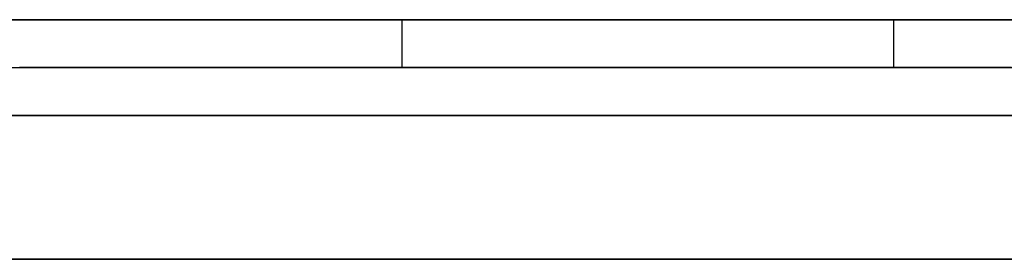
# Model space of a CAD drawing. Extents: x -3.09 to 3.09, y 0 to 2.31.
# Tile 88 of 177: x -2.12111 to -2.119055, y 2.2345 to 2.235. Entities that reach past the tile are written whole.
import ezdxf

# ---------------------------------------------------------------- set-up
doc = ezdxf.new("R2010")
doc.units = 0
doc.layers.get('0').update_dxf_attribs({"linetype": 'CONTINUOUS'})

# ---------------------------------------------------------------- blocks, each defined once
blk = doc.blocks.new('*U1')
at = {"extrusion": (0, 1, 0)}
for p, q in [((3.018, 2.235, -0.83), (-3.018, 2.235, -0.83)), ((-3.018, 2.235, 0.83), (3.018, 2.235, 0.83)), ((-2.798, 2.235, -0.725), (-1.678, 2.235, -0.725)), ((-1.678, 2.235, -0.365), (-2.798, 2.235, -0.365)), ((-2.1151818, 2.235, -0.0015024), (-2.1293268, 2.235, -0.0015024)), ((-2.1203121, 2.235, -0.0292793), (-2.1192861, 2.235, -0.0144747)), ((-2.1293268, 2.2349, -0.0015024), (-2.1151818, 2.2349, -0.0015024)), ((-2.1192861, 2.2349, -0.0144747), (-2.1203121, 2.2349, -0.0292793)), ((-1.678, 2.2348, -0.725), (-2.798, 2.2348, -0.725)), ((-2.798, 2.2348, -0.365), (-1.678, 2.2348, -0.365))]:
    blk.add_line(p, q, dxfattribs=at)
for p, q in [((3.018, 2.235, -0.83), (-3.018, 2.235, -0.83)), ((-2.798, 2.235, -0.725), (-1.678, 2.235, -0.725)), ((-2.1203121, 2.235, -0.0292793), (-2.1203121, 2.2349, -0.0292793)), ((-2.1192861, 2.235, -0.0144747), (-2.1192861, 2.2349, -0.0144747)), ((-1.678, 2.2348, -0.725), (-2.798, 2.2348, -0.725))]:
    blk.add_line(p, q)
at = {"extrusion": (0, 0, -1)}
for p, q in [((-3.018, 2.235, 0.83), (3.018, 2.235, 0.83)), ((-1.678, 2.235, -0.365), (-2.798, 2.235, -0.365)), ((-2.1151818, 2.235, -0.0015024), (-2.1293268, 2.235, -0.0015024)), ((-2.1293268, 2.2349, -0.0015024), (-2.1151818, 2.2349, -0.0015024)), ((-2.798, 2.2348, -0.365), (-1.678, 2.2348, -0.365))]:
    blk.add_line(p, q, dxfattribs=at)
at = {"extrusion": (-0.997607, 0, 0.069141)}
for p, q in [((-2.1203121, 2.235, -0.0292793), (-2.1192861, 2.235, -0.0144747)), ((-2.1203121, 2.235, -0.0292793), (-2.1203121, 2.2349, -0.0292793)), ((-2.1192861, 2.235, -0.0144747), (-2.1192861, 2.2349, -0.0144747)), ((-2.1192861, 2.2349, -0.0144747), (-2.1203121, 2.2349, -0.0292793))]:
    blk.add_line(p, q, dxfattribs=at)
for points in [[(-2.12112, 2.235, -0.0355549), (-2.12109, 2.235, -0.0354233), (-2.12107, 2.235, -0.0352905), (-2.12104, 2.235, -0.0351567), (-2.12101, 2.235, -0.0350218), (-2.12099, 2.235, -0.0348858), (-2.12096, 2.235, -0.0347488), (-2.12094, 2.235, -0.0346107), (-2.12091, 2.235, -0.0344715), (-2.12089, 2.235, -0.0343313), (-2.12087, 2.235, -0.03419), (-2.12084, 2.235, -0.0340476), (-2.12082, 2.235, -0.0339041), (-2.1208, 2.235, -0.0337596), (-2.12078, 2.235, -0.033614), (-2.12075, 2.235, -0.0334674), (-2.12073, 2.235, -0.0333197), (-2.12071, 2.235, -0.0331709), (-2.12069, 2.235, -0.033021), (-2.12067, 2.235, -0.0328701), (-2.12065, 2.235, -0.0327181), (-2.12063, 2.235, -0.032565), (-2.12061, 2.235, -0.0324109), (-2.12059, 2.235, -0.0322557), (-2.12057, 2.235, -0.0320994), (-2.12055, 2.235, -0.0319421), (-2.12054, 2.235, -0.0317837), (-2.12052, 2.235, -0.0316242), (-2.1205, 2.235, -0.0314636), (-2.12049, 2.235, -0.031302), (-2.12047, 2.235, -0.0311393), (-2.12045, 2.235, -0.0309756), (-2.12044, 2.235, -0.0308108), (-2.12042, 2.235, -0.0306449), (-2.12041, 2.235, -0.0304779), (-2.12039, 2.235, -0.0303099), (-2.12038, 2.235, -0.0301408), (-2.12036, 2.235, -0.0299706), (-2.12035, 2.235, -0.0297994), (-2.12034, 2.235, -0.0296271), (-2.12032, 2.235, -0.0294537), (-2.12031, 2.235, -0.0292793)], [(-2.11904, 2.235, -0.0595588), (-2.11908, 2.235, -0.05943), (-2.11911, 2.235, -0.0593016), (-2.11915, 2.235, -0.0591737), (-2.11918, 2.235, -0.0590463), (-2.11922, 2.235, -0.0589193), (-2.11926, 2.235, -0.0587928), (-2.1193, 2.235, -0.0586667), (-2.11934, 2.235, -0.0585411), (-2.11938, 2.235, -0.0584159), (-2.11942, 2.235, -0.0582912), (-2.11946, 2.235, -0.058167), (-2.1195, 2.235, -0.0580432), (-2.11954, 2.235, -0.0579199), (-2.11959, 2.235, -0.057797), (-2.11963, 2.235, -0.0576746), (-2.11967, 2.235, -0.0575527), (-2.11972, 2.235, -0.0574312), (-2.11977, 2.235, -0.0573101), (-2.11981, 2.235, -0.0571896), (-2.11986, 2.235, -0.0570694), (-2.11991, 2.235, -0.0569498), (-2.11996, 2.235, -0.0568306), (-2.12001, 2.235, -0.0567118), (-2.12006, 2.235, -0.0565935), (-2.12011, 2.235, -0.0564757), (-2.12016, 2.235, -0.0563584), (-2.12021, 2.235, -0.0562414), (-2.12026, 2.235, -0.056125), (-2.12032, 2.235, -0.056009), (-2.12037, 2.235, -0.0558935), (-2.12043, 2.235, -0.0557784), (-2.12048, 2.235, -0.0556638), (-2.12054, 2.235, -0.0555496), (-2.1206, 2.235, -0.0554359), (-2.12065, 2.235, -0.0553226), (-2.12071, 2.235, -0.0552099), (-2.12077, 2.235, -0.0550975), (-2.12083, 2.235, -0.0549857), (-2.12089, 2.235, -0.0548742), (-2.12095, 2.235, -0.0547633), (-2.12101, 2.235, -0.0546528), (-2.12108, 2.235, -0.0545427), (-2.12114, 2.235, -0.0544332)], [(-2.11904, 2.235, -0.0595588), (-2.11908, 2.235, -0.05943), (-2.11911, 2.235, -0.0593016), (-2.11915, 2.235, -0.0591737), (-2.11918, 2.235, -0.0590463), (-2.11922, 2.235, -0.0589193), (-2.11926, 2.235, -0.0587928), (-2.1193, 2.235, -0.0586667), (-2.11934, 2.235, -0.0585411), (-2.11938, 2.235, -0.0584159), (-2.11942, 2.235, -0.0582912), (-2.11946, 2.235, -0.058167), (-2.1195, 2.235, -0.0580432), (-2.11954, 2.235, -0.0579199), (-2.11959, 2.235, -0.057797), (-2.11963, 2.235, -0.0576746), (-2.11967, 2.235, -0.0575527), (-2.11972, 2.235, -0.0574312), (-2.11977, 2.235, -0.0573101), (-2.11981, 2.235, -0.0571896), (-2.11986, 2.235, -0.0570694), (-2.11991, 2.235, -0.0569498), (-2.11996, 2.235, -0.0568306), (-2.12001, 2.235, -0.0567118), (-2.12006, 2.235, -0.0565935), (-2.12011, 2.235, -0.0564757), (-2.12016, 2.235, -0.0563584), (-2.12021, 2.235, -0.0562414), (-2.12026, 2.235, -0.056125), (-2.12032, 2.235, -0.056009), (-2.12037, 2.235, -0.0558935), (-2.12043, 2.235, -0.0557784), (-2.12048, 2.235, -0.0556638), (-2.12054, 2.235, -0.0555496), (-2.1206, 2.235, -0.0554359), (-2.12065, 2.235, -0.0553226), (-2.12071, 2.235, -0.0552099), (-2.12077, 2.235, -0.0550975), (-2.12083, 2.235, -0.0549857), (-2.12089, 2.235, -0.0548742), (-2.12095, 2.235, -0.0547633), (-2.12101, 2.235, -0.0546528), (-2.12108, 2.235, -0.0545427), (-2.12114, 2.235, -0.0544332)], [(-2.12112, 2.235, -0.0355549), (-2.12109, 2.235, -0.0354233), (-2.12107, 2.235, -0.0352905), (-2.12104, 2.235, -0.0351567), (-2.12101, 2.235, -0.0350218), (-2.12099, 2.235, -0.0348858), (-2.12096, 2.235, -0.0347488), (-2.12094, 2.235, -0.0346107), (-2.12091, 2.235, -0.0344715), (-2.12089, 2.235, -0.0343313), (-2.12087, 2.235, -0.03419), (-2.12084, 2.235, -0.0340476), (-2.12082, 2.235, -0.0339041), (-2.1208, 2.235, -0.0337596), (-2.12078, 2.235, -0.033614), (-2.12075, 2.235, -0.0334674), (-2.12073, 2.235, -0.0333197), (-2.12071, 2.235, -0.0331709), (-2.12069, 2.235, -0.033021), (-2.12067, 2.235, -0.0328701), (-2.12065, 2.235, -0.0327181), (-2.12063, 2.235, -0.032565), (-2.12061, 2.235, -0.0324109), (-2.12059, 2.235, -0.0322557), (-2.12057, 2.235, -0.0320994), (-2.12055, 2.235, -0.0319421), (-2.12054, 2.235, -0.0317837), (-2.12052, 2.235, -0.0316242), (-2.1205, 2.235, -0.0314636), (-2.12049, 2.235, -0.031302), (-2.12047, 2.235, -0.0311393), (-2.12045, 2.235, -0.0309756), (-2.12044, 2.235, -0.0308108), (-2.12042, 2.235, -0.0306449), (-2.12041, 2.235, -0.0304779), (-2.12039, 2.235, -0.0303099), (-2.12038, 2.235, -0.0301408), (-2.12036, 2.235, -0.0299706), (-2.12035, 2.235, -0.0297994), (-2.12034, 2.235, -0.0296271), (-2.12032, 2.235, -0.0294537), (-2.12031, 2.235, -0.0292793)], [(-2.12112, 2.235, -0.0795711), (-2.12106, 2.235, -0.079454), (-2.121, 2.235, -0.0793365), (-2.12094, 2.235, -0.0792186), (-2.12088, 2.235, -0.0791003), (-2.12082, 2.235, -0.0789816), (-2.12076, 2.235, -0.0788624), (-2.12071, 2.235, -0.0787428), (-2.12065, 2.235, -0.0786228), (-2.12059, 2.235, -0.0785024), (-2.12054, 2.235, -0.0783816), (-2.12048, 2.235, -0.0782603), (-2.12043, 2.235, -0.0781387), (-2.12038, 2.235, -0.0780166), (-2.12032, 2.235, -0.0778941), (-2.12027, 2.235, -0.0777712), (-2.12022, 2.235, -0.0776478), (-2.12017, 2.235, -0.0775241), (-2.12012, 2.235, -0.0773999), (-2.12007, 2.235, -0.0772753), (-2.12002, 2.235, -0.0771503), (-2.11997, 2.235, -0.0770249), (-2.11992, 2.235, -0.0768991), (-2.11987, 2.235, -0.0767728), (-2.11983, 2.235, -0.0766461), (-2.11978, 2.235, -0.076519), (-2.11974, 2.235, -0.0763915), (-2.11969, 2.235, -0.0762636), (-2.11965, 2.235, -0.0761352), (-2.1196, 2.235, -0.0760065), (-2.11956, 2.235, -0.0758773), (-2.11952, 2.235, -0.0757477), (-2.11948, 2.235, -0.0756176), (-2.11944, 2.235, -0.0754872), (-2.1194, 2.235, -0.0753563), (-2.11936, 2.235, -0.0752251), (-2.11932, 2.235, -0.0750934), (-2.11928, 2.235, -0.0749613), (-2.11924, 2.235, -0.0748287), (-2.11921, 2.235, -0.0746958), (-2.11917, 2.235, -0.0745624), (-2.11914, 2.235, -0.0744286), (-2.1191, 2.235, -0.0742944), (-2.11907, 2.235, -0.0741598), (-2.11903, 2.235, -0.0740248)], [(-2.12112, 2.235, -0.0795711), (-2.12106, 2.235, -0.079454), (-2.121, 2.235, -0.0793365), (-2.12094, 2.235, -0.0792186), (-2.12088, 2.235, -0.0791003), (-2.12082, 2.235, -0.0789816), (-2.12076, 2.235, -0.0788624), (-2.12071, 2.235, -0.0787428), (-2.12065, 2.235, -0.0786228), (-2.12059, 2.235, -0.0785024), (-2.12054, 2.235, -0.0783816), (-2.12048, 2.235, -0.0782603), (-2.12043, 2.235, -0.0781387), (-2.12038, 2.235, -0.0780166), (-2.12032, 2.235, -0.0778941), (-2.12027, 2.235, -0.0777712), (-2.12022, 2.235, -0.0776478), (-2.12017, 2.235, -0.0775241), (-2.12012, 2.235, -0.0773999), (-2.12007, 2.235, -0.0772753), (-2.12002, 2.235, -0.0771503), (-2.11997, 2.235, -0.0770249), (-2.11992, 2.235, -0.0768991), (-2.11987, 2.235, -0.0767728), (-2.11983, 2.235, -0.0766461), (-2.11978, 2.235, -0.076519), (-2.11974, 2.235, -0.0763915), (-2.11969, 2.235, -0.0762636), (-2.11965, 2.235, -0.0761352), (-2.1196, 2.235, -0.0760065), (-2.11956, 2.235, -0.0758773), (-2.11952, 2.235, -0.0757477), (-2.11948, 2.235, -0.0756176), (-2.11944, 2.235, -0.0754872), (-2.1194, 2.235, -0.0753563), (-2.11936, 2.235, -0.0752251), (-2.11932, 2.235, -0.0750934), (-2.11928, 2.235, -0.0749613), (-2.11924, 2.235, -0.0748287), (-2.11921, 2.235, -0.0746958), (-2.11917, 2.235, -0.0745624), (-2.11914, 2.235, -0.0744286), (-2.1191, 2.235, -0.0742944), (-2.11907, 2.235, -0.0741598), (-2.11903, 2.235, -0.0740248)], [(-2.11929, 2.235, -0.0144747), (-2.11928, 2.235, -0.0143752), (-2.11927, 2.235, -0.0142763), (-2.11927, 2.235, -0.0141778), (-2.11926, 2.235, -0.0140799), (-2.11925, 2.235, -0.0139825), (-2.11925, 2.235, -0.0138857), (-2.11924, 2.235, -0.0137894), (-2.11923, 2.235, -0.0136936), (-2.11922, 2.235, -0.0135983), (-2.11922, 2.235, -0.0135036), (-2.11921, 2.235, -0.0134094), (-2.1192, 2.235, -0.0133157), (-2.11919, 2.235, -0.0132226), (-2.11919, 2.235, -0.01313), (-2.11918, 2.235, -0.0130379), (-2.11917, 2.235, -0.0129464), (-2.11916, 2.235, -0.0128553), (-2.11915, 2.235, -0.0127649), (-2.11914, 2.235, -0.0126749), (-2.11913, 2.235, -0.0125855), (-2.11913, 2.235, -0.0124966), (-2.11912, 2.235, -0.0124082), (-2.11911, 2.235, -0.0123204), (-2.1191, 2.235, -0.0122331), (-2.11909, 2.235, -0.0121463), (-2.11908, 2.235, -0.0120601), (-2.11907, 2.235, -0.0119744), (-2.11906, 2.235, -0.0118892), (-2.11905, 2.235, -0.0118045)], [(-2.11929, 2.235, -0.0144747), (-2.11928, 2.235, -0.0143752), (-2.11927, 2.235, -0.0142763), (-2.11927, 2.235, -0.0141778), (-2.11926, 2.235, -0.0140799), (-2.11925, 2.235, -0.0139825), (-2.11925, 2.235, -0.0138857), (-2.11924, 2.235, -0.0137894), (-2.11923, 2.235, -0.0136936), (-2.11922, 2.235, -0.0135983), (-2.11922, 2.235, -0.0135036), (-2.11921, 2.235, -0.0134094), (-2.1192, 2.235, -0.0133157), (-2.11919, 2.235, -0.0132226), (-2.11919, 2.235, -0.01313), (-2.11918, 2.235, -0.0130379), (-2.11917, 2.235, -0.0129464), (-2.11916, 2.235, -0.0128553), (-2.11915, 2.235, -0.0127649), (-2.11914, 2.235, -0.0126749), (-2.11913, 2.235, -0.0125855), (-2.11913, 2.235, -0.0124966), (-2.11912, 2.235, -0.0124082), (-2.11911, 2.235, -0.0123204), (-2.1191, 2.235, -0.0122331), (-2.11909, 2.235, -0.0121463), (-2.11908, 2.235, -0.0120601), (-2.11907, 2.235, -0.0119744), (-2.11906, 2.235, -0.0118892), (-2.11905, 2.235, -0.0118045)], [(-2.12031, 2.2349, -0.0292793), (-2.12033, 2.2349, -0.0295412), (-2.12035, 2.2349, -0.0298008), (-2.12037, 2.2349, -0.0300579), (-2.12039, 2.2349, -0.0303126), (-2.12041, 2.2349, -0.0305648), (-2.12044, 2.2349, -0.0308147), (-2.12046, 2.2349, -0.0310621), (-2.12049, 2.2349, -0.0313071), (-2.12051, 2.2349, -0.0315497), (-2.12054, 2.2349, -0.0317899), (-2.12056, 2.2349, -0.0320277), (-2.12059, 2.2349, -0.032263), (-2.12062, 2.2349, -0.032496), (-2.12065, 2.2349, -0.0327265), (-2.12068, 2.2349, -0.0329546), (-2.12071, 2.2349, -0.0331803), (-2.12074, 2.2349, -0.0334035), (-2.12078, 2.2349, -0.0336244), (-2.12081, 2.2349, -0.0338428), (-2.12085, 2.2349, -0.0340588), (-2.12088, 2.2349, -0.0342724), (-2.12092, 2.2349, -0.0344836), (-2.12095, 2.2349, -0.0346924), (-2.12099, 2.2349, -0.0348987), (-2.12103, 2.2349, -0.0351026), (-2.12107, 2.2349, -0.0353041), (-2.12111, 2.2349, -0.0355032)], [(-2.12116, 2.2349, -0.0544065), (-2.12106, 2.2349, -0.0545713), (-2.12097, 2.2349, -0.0547371), (-2.12088, 2.2349, -0.054904), (-2.12079, 2.2349, -0.0550719), (-2.1207, 2.2349, -0.0552409), (-2.12061, 2.2349, -0.0554109), (-2.12052, 2.2349, -0.0555819), (-2.12044, 2.2349, -0.055754), (-2.12036, 2.2349, -0.0559271), (-2.12028, 2.2349, -0.0561012), (-2.1202, 2.2349, -0.0562764), (-2.12012, 2.2349, -0.0564526), (-2.12004, 2.2349, -0.0566298), (-2.11997, 2.2349, -0.0568081), (-2.11989, 2.2349, -0.0569874), (-2.11982, 2.2349, -0.0571678), (-2.11975, 2.2349, -0.0573492), (-2.11968, 2.2349, -0.0575316), (-2.11962, 2.2349, -0.057715), (-2.11955, 2.2349, -0.0578995), (-2.11949, 2.2349, -0.0580851), (-2.11942, 2.2349, -0.0582716), (-2.11936, 2.2349, -0.0584592), (-2.1193, 2.2349, -0.0586479), (-2.11924, 2.2349, -0.0588375), (-2.11919, 2.2349, -0.0590283), (-2.11913, 2.2349, -0.05922), (-2.11908, 2.2349, -0.0594128), (-2.11903, 2.2349, -0.0596066)], [(-2.12116, 2.2349, -0.0544065), (-2.12106, 2.2349, -0.0545713), (-2.12097, 2.2349, -0.0547371), (-2.12088, 2.2349, -0.054904), (-2.12079, 2.2349, -0.0550719), (-2.1207, 2.2349, -0.0552409), (-2.12061, 2.2349, -0.0554109), (-2.12052, 2.2349, -0.0555819), (-2.12044, 2.2349, -0.055754), (-2.12036, 2.2349, -0.0559271), (-2.12028, 2.2349, -0.0561012), (-2.1202, 2.2349, -0.0562764), (-2.12012, 2.2349, -0.0564526), (-2.12004, 2.2349, -0.0566298), (-2.11997, 2.2349, -0.0568081), (-2.11989, 2.2349, -0.0569874), (-2.11982, 2.2349, -0.0571678), (-2.11975, 2.2349, -0.0573492), (-2.11968, 2.2349, -0.0575316), (-2.11962, 2.2349, -0.057715), (-2.11955, 2.2349, -0.0578995), (-2.11949, 2.2349, -0.0580851), (-2.11942, 2.2349, -0.0582716), (-2.11936, 2.2349, -0.0584592), (-2.1193, 2.2349, -0.0586479), (-2.11924, 2.2349, -0.0588375), (-2.11919, 2.2349, -0.0590283), (-2.11913, 2.2349, -0.05922), (-2.11908, 2.2349, -0.0594128), (-2.11903, 2.2349, -0.0596066)], [(-2.12031, 2.2349, -0.0292793), (-2.12033, 2.2349, -0.0295412), (-2.12035, 2.2349, -0.0298008), (-2.12037, 2.2349, -0.0300579), (-2.12039, 2.2349, -0.0303126), (-2.12041, 2.2349, -0.0305648), (-2.12044, 2.2349, -0.0308147), (-2.12046, 2.2349, -0.0310621), (-2.12049, 2.2349, -0.0313071), (-2.12051, 2.2349, -0.0315497), (-2.12054, 2.2349, -0.0317899), (-2.12056, 2.2349, -0.0320277), (-2.12059, 2.2349, -0.032263), (-2.12062, 2.2349, -0.032496), (-2.12065, 2.2349, -0.0327265), (-2.12068, 2.2349, -0.0329546), (-2.12071, 2.2349, -0.0331803), (-2.12074, 2.2349, -0.0334035), (-2.12078, 2.2349, -0.0336244), (-2.12081, 2.2349, -0.0338428), (-2.12085, 2.2349, -0.0340588), (-2.12088, 2.2349, -0.0342724), (-2.12092, 2.2349, -0.0344836), (-2.12095, 2.2349, -0.0346924), (-2.12099, 2.2349, -0.0348987), (-2.12103, 2.2349, -0.0351026), (-2.12107, 2.2349, -0.0353041), (-2.12111, 2.2349, -0.0355032)], [(-2.11904, 2.2349, -0.0740429), (-2.11909, 2.2349, -0.0742457), (-2.11914, 2.2349, -0.0744476), (-2.11919, 2.2349, -0.0746486), (-2.11925, 2.2349, -0.0748486), (-2.11931, 2.2349, -0.0750477), (-2.11936, 2.2349, -0.0752458), (-2.11942, 2.2349, -0.0754429), (-2.11949, 2.2349, -0.0756392), (-2.11955, 2.2349, -0.0758345), (-2.11961, 2.2349, -0.0760288), (-2.11968, 2.2349, -0.0762222), (-2.11974, 2.2349, -0.0764146), (-2.11981, 2.2349, -0.0766061), (-2.11988, 2.2349, -0.0767967), (-2.11995, 2.2349, -0.0769863), (-2.12003, 2.2349, -0.077175), (-2.1201, 2.2349, -0.0773627), (-2.12018, 2.2349, -0.0775495), (-2.12025, 2.2349, -0.0777353), (-2.12033, 2.2349, -0.0779202), (-2.12041, 2.2349, -0.0781041), (-2.1205, 2.2349, -0.0782871), (-2.12058, 2.2349, -0.0784692), (-2.12066, 2.2349, -0.0786503), (-2.12075, 2.2349, -0.0788304), (-2.12084, 2.2349, -0.0790096), (-2.12093, 2.2349, -0.0791879), (-2.12102, 2.2349, -0.0793652), (-2.12111, 2.2349, -0.0795416)], [(-2.11904, 2.2349, -0.0740429), (-2.11909, 2.2349, -0.0742457), (-2.11914, 2.2349, -0.0744476), (-2.11919, 2.2349, -0.0746486), (-2.11925, 2.2349, -0.0748486), (-2.11931, 2.2349, -0.0750477), (-2.11936, 2.2349, -0.0752458), (-2.11942, 2.2349, -0.0754429), (-2.11949, 2.2349, -0.0756392), (-2.11955, 2.2349, -0.0758345), (-2.11961, 2.2349, -0.0760288), (-2.11968, 2.2349, -0.0762222), (-2.11974, 2.2349, -0.0764146), (-2.11981, 2.2349, -0.0766061), (-2.11988, 2.2349, -0.0767967), (-2.11995, 2.2349, -0.0769863), (-2.12003, 2.2349, -0.077175), (-2.1201, 2.2349, -0.0773627), (-2.12018, 2.2349, -0.0775495), (-2.12025, 2.2349, -0.0777353), (-2.12033, 2.2349, -0.0779202), (-2.12041, 2.2349, -0.0781041), (-2.1205, 2.2349, -0.0782871), (-2.12058, 2.2349, -0.0784692), (-2.12066, 2.2349, -0.0786503), (-2.12075, 2.2349, -0.0788304), (-2.12084, 2.2349, -0.0790096), (-2.12093, 2.2349, -0.0791879), (-2.12102, 2.2349, -0.0793652), (-2.12111, 2.2349, -0.0795416)], [(-2.11905, 2.2349, -0.0118405), (-2.11907, 2.2349, -0.0119683), (-2.11908, 2.2349, -0.0120974), (-2.1191, 2.2349, -0.0122276), (-2.11911, 2.2349, -0.012359), (-2.11912, 2.2349, -0.0124917), (-2.11914, 2.2349, -0.0126255), (-2.11915, 2.2349, -0.0127606), (-2.11916, 2.2349, -0.0128968), (-2.11918, 2.2349, -0.0130343), (-2.11919, 2.2349, -0.0131729), (-2.1192, 2.2349, -0.0133128), (-2.11921, 2.2349, -0.0134538), (-2.11922, 2.2349, -0.0135961), (-2.11924, 2.2349, -0.0137395), (-2.11925, 2.2349, -0.0138842), (-2.11926, 2.2349, -0.01403), (-2.11927, 2.2349, -0.014177), (-2.11928, 2.2349, -0.0143253), (-2.11929, 2.2349, -0.0144747)], [(-2.11905, 2.2349, -0.0118405), (-2.11907, 2.2349, -0.0119683), (-2.11908, 2.2349, -0.0120974), (-2.1191, 2.2349, -0.0122276), (-2.11911, 2.2349, -0.012359), (-2.11912, 2.2349, -0.0124917), (-2.11914, 2.2349, -0.0126255), (-2.11915, 2.2349, -0.0127606), (-2.11916, 2.2349, -0.0128968), (-2.11918, 2.2349, -0.0130343), (-2.11919, 2.2349, -0.0131729), (-2.1192, 2.2349, -0.0133128), (-2.11921, 2.2349, -0.0134538), (-2.11922, 2.2349, -0.0135961), (-2.11924, 2.2349, -0.0137395), (-2.11925, 2.2349, -0.0138842), (-2.11926, 2.2349, -0.01403), (-2.11927, 2.2349, -0.014177), (-2.11928, 2.2349, -0.0143253), (-2.11929, 2.2349, -0.0144747)], [(-2.12134, 2.2348, -0.613869), (-2.12098, 2.2348, -0.613987), (-2.12062, 2.2348, -0.614104), (-2.12025, 2.2348, -0.614219), (-2.11989, 2.2348, -0.614333), (-2.11952, 2.2348, -0.614444), (-2.11915, 2.2348, -0.614554), (-2.11879, 2.2348, -0.614662), (-2.11842, 2.2348, -0.614769), (-2.11805, 2.2348, -0.614873), (-2.11768, 2.2348, -0.614976), (-2.11731, 2.2348, -0.615077), (-2.11694, 2.2348, -0.615176), (-2.11657, 2.2348, -0.615273), (-2.1162, 2.2348, -0.615369), (-2.11583, 2.2348, -0.615462), (-2.11545, 2.2348, -0.615554), (-2.11508, 2.2348, -0.615644), (-2.1147, 2.2348, -0.615733), (-2.11433, 2.2348, -0.615819), (-2.11395, 2.2348, -0.615904), (-2.11358, 2.2348, -0.615987), (-2.1132, 2.2348, -0.616069), (-2.11282, 2.2348, -0.616148)], [(-2.12134, 2.2348, -0.613869), (-2.12098, 2.2348, -0.613987), (-2.12062, 2.2348, -0.614104), (-2.12025, 2.2348, -0.614219), (-2.11989, 2.2348, -0.614333), (-2.11952, 2.2348, -0.614444), (-2.11915, 2.2348, -0.614554), (-2.11879, 2.2348, -0.614662), (-2.11842, 2.2348, -0.614769), (-2.11805, 2.2348, -0.614873), (-2.11768, 2.2348, -0.614976), (-2.11731, 2.2348, -0.615077), (-2.11694, 2.2348, -0.615176), (-2.11657, 2.2348, -0.615273), (-2.1162, 2.2348, -0.615369), (-2.11583, 2.2348, -0.615462), (-2.11545, 2.2348, -0.615554), (-2.11508, 2.2348, -0.615644), (-2.1147, 2.2348, -0.615733), (-2.11433, 2.2348, -0.615819), (-2.11395, 2.2348, -0.615904), (-2.11358, 2.2348, -0.615987), (-2.1132, 2.2348, -0.616069), (-2.11282, 2.2348, -0.616148)], [(-2.11693, 2.2348, -0.598405), (-2.11719, 2.2348, -0.59831), (-2.11745, 2.2348, -0.598214), (-2.11771, 2.2348, -0.598116), (-2.11797, 2.2348, -0.598017), (-2.11823, 2.2348, -0.597916), (-2.11849, 2.2348, -0.597814), (-2.11874, 2.2348, -0.59771), (-2.119, 2.2348, -0.597605), (-2.11926, 2.2348, -0.597498), (-2.11951, 2.2348, -0.59739), (-2.11977, 2.2348, -0.597281), (-2.12002, 2.2348, -0.59717), (-2.12027, 2.2348, -0.597057), (-2.12053, 2.2348, -0.596944), (-2.12078, 2.2348, -0.596828), (-2.12103, 2.2348, -0.596712), (-2.12128, 2.2348, -0.596593)], [(-2.11693, 2.2348, -0.598405), (-2.11719, 2.2348, -0.59831), (-2.11745, 2.2348, -0.598214), (-2.11771, 2.2348, -0.598116), (-2.11797, 2.2348, -0.598017), (-2.11823, 2.2348, -0.597916), (-2.11849, 2.2348, -0.597814), (-2.11874, 2.2348, -0.59771), (-2.119, 2.2348, -0.597605), (-2.11926, 2.2348, -0.597498), (-2.11951, 2.2348, -0.59739), (-2.11977, 2.2348, -0.597281), (-2.12002, 2.2348, -0.59717), (-2.12027, 2.2348, -0.597057), (-2.12053, 2.2348, -0.596944), (-2.12078, 2.2348, -0.596828), (-2.12103, 2.2348, -0.596712), (-2.12128, 2.2348, -0.596593)], [(-2.11259, 2.2348, -0.462367), (-2.11299, 2.2348, -0.462313), (-2.11339, 2.2348, -0.46226), (-2.11379, 2.2348, -0.462209), (-2.11418, 2.2348, -0.46216), (-2.11458, 2.2348, -0.462113), (-2.11498, 2.2348, -0.462067), (-2.11539, 2.2348, -0.462023), (-2.11579, 2.2348, -0.461981), (-2.11619, 2.2348, -0.461941), (-2.1166, 2.2348, -0.461903), (-2.117, 2.2348, -0.461866), (-2.11741, 2.2348, -0.461831), (-2.11781, 2.2348, -0.461798), (-2.11822, 2.2348, -0.461767), (-2.11863, 2.2348, -0.461738), (-2.11904, 2.2348, -0.46171), (-2.11945, 2.2348, -0.461684), (-2.11986, 2.2348, -0.46166), (-2.12027, 2.2348, -0.461638), (-2.12068, 2.2348, -0.461617), (-2.1211, 2.2348, -0.461598), (-2.12151, 2.2348, -0.461581)], [(-2.11259, 2.2348, -0.462367), (-2.11299, 2.2348, -0.462313), (-2.11339, 2.2348, -0.46226), (-2.11379, 2.2348, -0.462209), (-2.11418, 2.2348, -0.46216), (-2.11458, 2.2348, -0.462113), (-2.11498, 2.2348, -0.462067), (-2.11539, 2.2348, -0.462023), (-2.11579, 2.2348, -0.461981), (-2.11619, 2.2348, -0.461941), (-2.1166, 2.2348, -0.461903), (-2.117, 2.2348, -0.461866), (-2.11741, 2.2348, -0.461831), (-2.11781, 2.2348, -0.461798), (-2.11822, 2.2348, -0.461767), (-2.11863, 2.2348, -0.461738), (-2.11904, 2.2348, -0.46171), (-2.11945, 2.2348, -0.461684), (-2.11986, 2.2348, -0.46166), (-2.12027, 2.2348, -0.461638), (-2.12068, 2.2348, -0.461617), (-2.1211, 2.2348, -0.461598), (-2.12151, 2.2348, -0.461581)], [(-2.12139, 2.2348, -0.47792), (-2.12109, 2.2348, -0.477924), (-2.12079, 2.2348, -0.477929), (-2.1205, 2.2348, -0.477935), (-2.1202, 2.2348, -0.477943), (-2.11991, 2.2348, -0.477953), (-2.11962, 2.2348, -0.477963), (-2.11933, 2.2348, -0.477976), (-2.11903, 2.2348, -0.477989), (-2.11874, 2.2348, -0.478004), (-2.11845, 2.2348, -0.478021), (-2.11816, 2.2348, -0.478039), (-2.11787, 2.2348, -0.478058), (-2.11758, 2.2348, -0.478079), (-2.11729, 2.2348, -0.478101), (-2.117, 2.2348, -0.478125)], [(-2.12139, 2.2348, -0.47792), (-2.12109, 2.2348, -0.477924), (-2.12079, 2.2348, -0.477929), (-2.1205, 2.2348, -0.477935), (-2.1202, 2.2348, -0.477943), (-2.11991, 2.2348, -0.477953), (-2.11962, 2.2348, -0.477963), (-2.11933, 2.2348, -0.477976), (-2.11903, 2.2348, -0.477989), (-2.11874, 2.2348, -0.478004), (-2.11845, 2.2348, -0.478021), (-2.11816, 2.2348, -0.478039), (-2.11787, 2.2348, -0.478058), (-2.11758, 2.2348, -0.478079), (-2.11729, 2.2348, -0.478101), (-2.117, 2.2348, -0.478125)], [(-2.11268, 2.2345, -0.616178), (-2.11324, 2.2345, -0.616059), (-2.11381, 2.2345, -0.615936), (-2.11438, 2.2345, -0.615809), (-2.11494, 2.2345, -0.615677), (-2.1155, 2.2345, -0.615542), (-2.11606, 2.2345, -0.615403), (-2.11662, 2.2345, -0.615259), (-2.11718, 2.2345, -0.615112), (-2.11774, 2.2345, -0.61496), (-2.11829, 2.2345, -0.614805), (-2.11884, 2.2345, -0.614645), (-2.1194, 2.2345, -0.614482), (-2.11995, 2.2345, -0.614314), (-2.12049, 2.2345, -0.614143), (-2.12104, 2.2345, -0.613967), (-2.12159, 2.2345, -0.613787)], [(-2.11268, 2.2345, -0.616178), (-2.11324, 2.2345, -0.616059), (-2.11381, 2.2345, -0.615936), (-2.11438, 2.2345, -0.615809), (-2.11494, 2.2345, -0.615677), (-2.1155, 2.2345, -0.615542), (-2.11606, 2.2345, -0.615403), (-2.11662, 2.2345, -0.615259), (-2.11718, 2.2345, -0.615112), (-2.11774, 2.2345, -0.61496), (-2.11829, 2.2345, -0.614805), (-2.11884, 2.2345, -0.614645), (-2.1194, 2.2345, -0.614482), (-2.11995, 2.2345, -0.614314), (-2.12049, 2.2345, -0.614143), (-2.12104, 2.2345, -0.613967), (-2.12159, 2.2345, -0.613787)], [(-2.11283, 2.2345, -0.599683), (-2.11324, 2.2345, -0.599573), (-2.11365, 2.2345, -0.59946), (-2.11405, 2.2345, -0.599343), (-2.11445, 2.2345, -0.599223), (-2.11485, 2.2345, -0.5991), (-2.11525, 2.2345, -0.598974), (-2.11565, 2.2345, -0.598845), (-2.11605, 2.2345, -0.598712), (-2.11645, 2.2345, -0.598576), (-2.11684, 2.2345, -0.598436), (-2.11723, 2.2345, -0.598294), (-2.11763, 2.2345, -0.598148), (-2.11802, 2.2345, -0.597998), (-2.1184, 2.2345, -0.597846), (-2.11879, 2.2345, -0.59769), (-2.11918, 2.2345, -0.597531), (-2.11956, 2.2345, -0.597369), (-2.11995, 2.2345, -0.597203), (-2.12033, 2.2345, -0.597034), (-2.12071, 2.2345, -0.596862), (-2.12109, 2.2345, -0.596687), (-2.12146, 2.2345, -0.596508)], [(-2.11283, 2.2345, -0.599683), (-2.11324, 2.2345, -0.599573), (-2.11365, 2.2345, -0.59946), (-2.11405, 2.2345, -0.599343), (-2.11445, 2.2345, -0.599223), (-2.11485, 2.2345, -0.5991), (-2.11525, 2.2345, -0.598974), (-2.11565, 2.2345, -0.598845), (-2.11605, 2.2345, -0.598712), (-2.11645, 2.2345, -0.598576), (-2.11684, 2.2345, -0.598436), (-2.11723, 2.2345, -0.598294), (-2.11763, 2.2345, -0.598148), (-2.11802, 2.2345, -0.597998), (-2.1184, 2.2345, -0.597846), (-2.11879, 2.2345, -0.59769), (-2.11918, 2.2345, -0.597531), (-2.11956, 2.2345, -0.597369), (-2.11995, 2.2345, -0.597203), (-2.12033, 2.2345, -0.597034), (-2.12071, 2.2345, -0.596862), (-2.12109, 2.2345, -0.596687), (-2.12146, 2.2345, -0.596508)], [(-2.12529, 2.2345, -0.461509), (-2.12465, 2.2345, -0.461511), (-2.12402, 2.2345, -0.461517), (-2.12339, 2.2345, -0.461527), (-2.12276, 2.2345, -0.461541), (-2.12213, 2.2345, -0.46156), (-2.1215, 2.2345, -0.461582), (-2.12088, 2.2345, -0.461608), (-2.12026, 2.2345, -0.461638), (-2.11964, 2.2345, -0.461673), (-2.11902, 2.2345, -0.461711), (-2.11841, 2.2345, -0.461754), (-2.11779, 2.2345, -0.4618), (-2.11718, 2.2345, -0.46185), (-2.11657, 2.2345, -0.461905), (-2.11597, 2.2345, -0.461964), (-2.11536, 2.2345, -0.462026), (-2.11476, 2.2345, -0.462093), (-2.11416, 2.2345, -0.462163), (-2.11356, 2.2345, -0.462238), (-2.11296, 2.2345, -0.462317), (-2.11236, 2.2345, -0.4624)], [(-2.12529, 2.2345, -0.461509), (-2.12465, 2.2345, -0.461511), (-2.12402, 2.2345, -0.461517), (-2.12339, 2.2345, -0.461527), (-2.12276, 2.2345, -0.461541), (-2.12213, 2.2345, -0.46156), (-2.1215, 2.2345, -0.461582), (-2.12088, 2.2345, -0.461608), (-2.12026, 2.2345, -0.461638), (-2.11964, 2.2345, -0.461673), (-2.11902, 2.2345, -0.461711), (-2.11841, 2.2345, -0.461754), (-2.11779, 2.2345, -0.4618), (-2.11718, 2.2345, -0.46185), (-2.11657, 2.2345, -0.461905), (-2.11597, 2.2345, -0.461964), (-2.11536, 2.2345, -0.462026), (-2.11476, 2.2345, -0.462093), (-2.11416, 2.2345, -0.462163), (-2.11356, 2.2345, -0.462238), (-2.11296, 2.2345, -0.462317), (-2.11236, 2.2345, -0.4624)], [(-2.12198, 2.2345, -0.477917), (-2.12153, 2.2345, -0.477919), (-2.12109, 2.2345, -0.477924), (-2.12064, 2.2345, -0.477932), (-2.1202, 2.2345, -0.477943), (-2.11976, 2.2345, -0.477958), (-2.11932, 2.2345, -0.477976), (-2.11888, 2.2345, -0.477997), (-2.11844, 2.2345, -0.478021), (-2.118, 2.2345, -0.478049), (-2.11757, 2.2345, -0.47808), (-2.11714, 2.2345, -0.478114), (-2.1167, 2.2345, -0.478151), (-2.11627, 2.2345, -0.478192), (-2.11584, 2.2345, -0.478236), (-2.11541, 2.2345, -0.478283), (-2.11498, 2.2345, -0.478333), (-2.11456, 2.2345, -0.478387), (-2.11413, 2.2345, -0.478444), (-2.11371, 2.2345, -0.478504), (-2.11329, 2.2345, -0.478567), (-2.11287, 2.2345, -0.478634)], [(-2.12198, 2.2345, -0.477917), (-2.12153, 2.2345, -0.477919), (-2.12109, 2.2345, -0.477924), (-2.12064, 2.2345, -0.477932), (-2.1202, 2.2345, -0.477943), (-2.11976, 2.2345, -0.477958), (-2.11932, 2.2345, -0.477976), (-2.11888, 2.2345, -0.477997), (-2.11844, 2.2345, -0.478021), (-2.118, 2.2345, -0.478049), (-2.11757, 2.2345, -0.47808), (-2.11714, 2.2345, -0.478114), (-2.1167, 2.2345, -0.478151), (-2.11627, 2.2345, -0.478192), (-2.11584, 2.2345, -0.478236), (-2.11541, 2.2345, -0.478283), (-2.11498, 2.2345, -0.478333), (-2.11456, 2.2345, -0.478387), (-2.11413, 2.2345, -0.478444), (-2.11371, 2.2345, -0.478504), (-2.11329, 2.2345, -0.478567), (-2.11287, 2.2345, -0.478634)]]:
    blk.add_polyline3d(points)

msp = doc.modelspace()

# ---------------------------------------------------------------- block references
msp.add_blockref('*U1', (0, 0))

doc.saveas('drawing.dxf')
